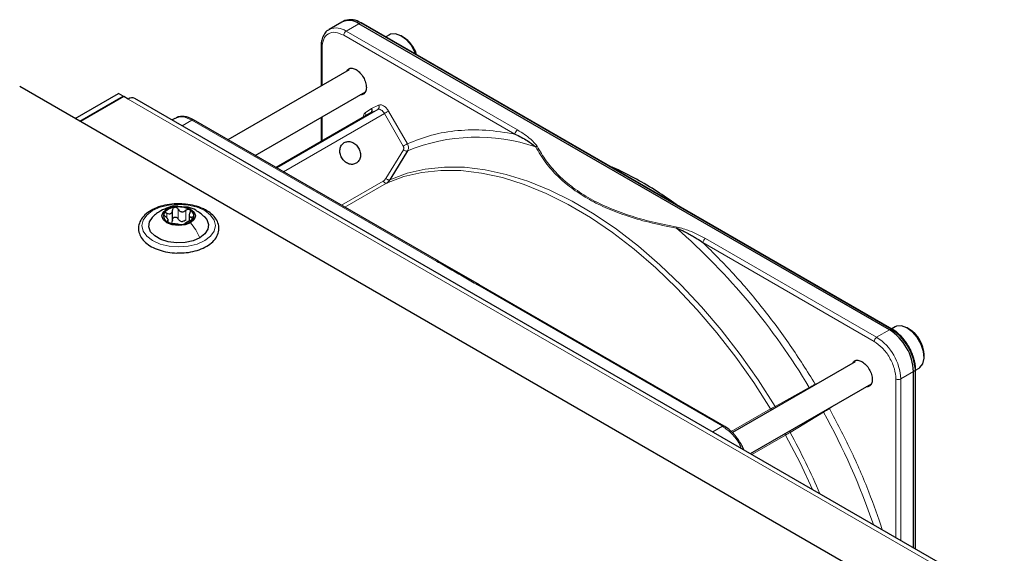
# Paper-space layout 'Blatt2' of a CAD drawing. Header units: millimetres. Extents: x 5 to 418, y 2 to 292.
# Tile 106 of 112: x 290 to 314, y 247 to 260. Entities that reach past the tile are written whole.
import ezdxf

# ---------------------------------------------------------------- set-up
doc = ezdxf.new("R2010")
doc.units = ezdxf.units.MM

psp = doc.layouts.new('Blatt2')

# ---------------------------------------------------------------- linework, layer by layer
at = {"color": 7, "linetype": 'Continuous', "lineweight": 25}
for p, q in [((297.477, 260.093), (297.432, 260.073)), ((297.405, 260.059), (297.091, 259.878)), ((297.091, 259.878), (297.106, 259.886)), ((310.797, 252.528), (297.822, 260.018)), ((310.862, 252.549), (297.887, 260.04)), ((298.566, 259.747), (298.48, 259.697)), ((298.905, 259.691), (298.858, 259.718)), ((296.894, 259.463), (296.894, 258.493)), ((297.583, 258.891), (294.618, 257.179)), ((347.271, 225.143), (289.524, 258.48)), ((290.879, 257.698), (291.94, 258.31)), ((290.997, 257.63), (292.057, 258.242)), ((292.069, 258.235), (291.009, 257.623)), ((292.057, 258.242), (291.94, 258.31)), ((292.057, 258.242), (292.057, 258.228)), ((292.175, 258.174), (292.069, 258.235)), ((348.439, 225.806), (292.342, 258.19)), ((295.285, 256.794), (297.979, 258.35)), ((293.321, 257.701), (293.255, 257.663)), ((298.111, 257.84), (295.793, 256.501)), ((296.894, 257.724), (296.894, 257.137)), ((299.768, 254.206), (293.778, 257.664)), ((299.01, 256.907), (298.601, 256.236)), ((293.26, 255.194), (293.26, 255.458)), ((293.669, 255.354), (293.669, 255.191)), ((293.156, 255.166), (293.156, 255.234)), ((300.771, 253.628), (299.762, 254.21)), ((306.754, 250.174), (300.764, 253.631)), ((310.94, 252.603), (310.854, 252.554)), ((311.279, 252.547), (311.232, 252.574)), ((311.644, 251.86), (311.644, 251.914)), ((309.957, 251.747), (306.955, 250.014)), ((311.386, 247.196), (311.386, 251.507)), ((311.435, 251.554), (311.43, 251.649)), ((311.437, 251.543), (311.524, 251.593)), ((311.437, 247.167), (311.437, 251.553)), ((307.397, 249.499), (310.354, 251.206))]:
    psp.add_line(p, q, dxfattribs=at)
at = {"color": 7, "linetype": 'Continuous', "lineweight": 18}
for p, q in [((297.508, 259.837), (297.822, 260.018)), ((297.822, 260.018), (297.865, 260.039)), ((297.865, 260.039), (310.84, 252.548)), ((301.638, 257.317), (297.449, 259.735)), ((301.697, 257.419), (297.508, 259.837)), ((296.919, 259.429), (296.919, 258.507)), ((348.272, 225.79), (292.175, 258.174)), ((297.972, 257.836), (298.128, 257.946)), ((298.128, 257.946), (298.302, 258.026)), ((295.81, 256.492), (298.283, 257.919)), ((298.445, 257.82), (295.976, 256.395)), ((296.919, 257.738), (296.919, 257.151)), ((298.283, 257.919), (298.111, 257.84)), ((298.905, 257.022), (298.445, 257.82)), ((298.545, 257.879), (299.006, 257.081)), ((293.499, 257.523), (293.737, 257.66)), ((293.737, 257.66), (299.726, 254.203)), ((298.478, 256.23), (298.909, 256.936)), ((298.601, 256.236), (298.579, 256.2)), ((297.392, 255.578), (298.417, 256.169)), ((298.498, 256.12), (297.476, 255.53)), ((293.125, 255.264), (293.125, 255.381)), ((293.401, 255.243), (293.401, 255.481)), ((293.586, 255.214), (293.586, 255.453)), ((293.738, 255.225), (293.738, 255.287)), ((293.137, 255.171), (293.137, 255.194)), ((310.425, 252.245), (306.236, 254.663)), ((310.484, 252.347), (306.294, 254.765)), ((300.723, 253.627), (306.712, 250.17)), ((310.797, 252.528), (310.484, 252.347)), ((310.84, 252.548), (310.797, 252.528)), ((311.073, 251.326), (311.386, 251.507)), ((311.386, 251.507), (311.426, 251.534)), ((311.42, 251.63), (311.426, 251.534)), ((311.426, 251.534), (311.426, 247.174)), ((308.983, 251.199), (309.111, 251.259)), ((310.955, 247.445), (310.955, 251.326)), ((311.073, 247.377), (311.073, 251.326)), ((307.998, 250.656), (308.836, 251.116)), ((306.928, 250.04), (307.887, 250.593)), ((309.184, 250.514), (308.366, 250.018)), ((309.447, 250.683), (309.329, 250.6)), ((306.712, 250.17), (306.474, 250.032)), ((308.256, 249.954), (307.433, 249.479))]:
    psp.add_line(p, q, dxfattribs=at)
at = {"color": 7, "linetype": 'Continuous', "lineweight": 25, "flags": 128}
for points in [[(299.215, 259.273), (299.197, 259.316), (299.103, 259.483), (298.982, 259.624), (298.847, 259.724), (298.714, 259.771), (298.596, 259.761), (298.566, 259.747)], [(293.121, 255.485), (293.255, 255.537), (293.413, 255.555), (293.571, 255.537), (293.704, 255.485), (293.794, 255.408), (293.825, 255.317), (293.794, 255.225), (293.704, 255.148)], [(293.931, 254.779), (293.764, 254.707), (293.569, 254.665), (293.36, 254.656), (293.157, 254.682), (292.973, 254.739), (292.826, 254.825), (292.726, 254.93), (292.681, 255.048), (292.696, 255.168), (292.769, 255.281), (292.774, 255.286)], [(293.704, 255.148), (293.571, 255.097), (293.413, 255.078), (293.255, 255.097), (293.121, 255.148), (293.032, 255.225), (293, 255.317), (293.032, 255.408), (293.121, 255.485)], [(294.043, 255.295), (294.1, 255.226), (294.144, 255.109), (294.129, 254.988), (294.056, 254.876), (293.931, 254.779)], [(311.524, 251.593), (311.542, 251.605), (311.614, 251.697), (311.644, 251.833), (311.629, 251.997), (311.572, 252.172), (311.477, 252.339), (311.356, 252.48), (311.222, 252.58), (311.088, 252.627), (310.971, 252.618), (310.94, 252.603)], [(311.437, 251.554), (311.437, 251.554), (311.437, 251.553)]]:
    psp.add_lwpolyline(points, dxfattribs=at)
at = {"color": 7, "linetype": 'Continuous', "lineweight": 18, "flags": 128}
for points in [[(298.445, 257.82), (298.427, 257.847), (298.408, 257.87), (298.387, 257.891), (298.364, 257.907), (298.342, 257.918), (298.321, 257.924), (298.3, 257.924), (298.283, 257.919)], [(298.445, 257.82), (298.457, 257.828), (298.47, 257.835), (298.484, 257.843), (298.499, 257.852), (298.512, 257.859), (298.525, 257.867), (298.536, 257.873), (298.545, 257.879)], [(298.579, 256.2), (298.999, 256.358), (299.444, 256.462), (299.912, 256.511), (300.4, 256.506), (300.905, 256.447), (301.424, 256.333), (301.954, 256.166), (302.492, 255.947), (303.035, 255.676), (303.578, 255.356), (304.12, 254.988), (304.656, 254.576), (305.184, 254.12), (305.7, 253.624), (306.201, 253.091), (306.684, 252.525), (307.147, 251.927), (307.586, 251.303), (307.998, 250.656)], [(307.887, 250.593), (307.476, 251.238), (307.039, 251.86), (306.578, 252.456), (306.096, 253.02), (305.596, 253.552), (305.082, 254.046), (304.556, 254.5), (304.021, 254.912), (303.481, 255.278), (302.939, 255.597), (302.399, 255.867), (301.862, 256.085), (301.334, 256.252), (300.816, 256.365), (300.313, 256.424), (299.826, 256.429), (299.36, 256.38), (298.916, 256.277), (298.498, 256.12)], [(294.049, 254.711), (293.863, 254.628), (293.646, 254.577), (293.413, 254.559), (293.18, 254.577), (292.963, 254.628), (292.776, 254.711), (292.633, 254.819), (292.543, 254.944), (292.513, 255.078), (292.543, 255.213), (292.633, 255.338), (292.776, 255.446), (292.963, 255.528), (293.18, 255.58), (293.413, 255.598), (293.646, 255.58), (293.863, 255.528), (294.049, 255.446), (294.192, 255.338), (294.282, 255.213), (294.313, 255.078), (294.282, 254.944), (294.192, 254.819), (294.049, 254.711)], [(308.912, 248.624), (308.609, 249.275), (308.256, 249.954)]]:
    psp.add_lwpolyline(points, dxfattribs=at)
at = {"color": 7, "linetype": 'Continuous', "lineweight": 25}
for centre, radius, start, end in [((297.577, 259.677), 0.419, 54.3824, 114.3071), ((297.618, 259.688), 0.429, 54.844, 109.1737), ((297.876, 260.019), 0.0233, 64.1059, 120.3461), ((298.483, 259.027), 0.786, 17.3945, 57.6066), ((292.273, 258.037), 0.168, 65.6929, 125.6176), ((293.336, 255.184), 0.342, 93.4335, 146.5611), ((293.413, 254.958), 0.576, 62.6428, 99.7711), ((293.206, 255.318), 0.165, 160.539, 249.2579), ((293.62, 255.315), 0.165, 340.539, 69.2579), ((293.412, 255.675), 0.576, 242.6428, 279.7711), ((293.515, 255.39), 0.211, 254.2708, 268.1431), ((293.489, 255.449), 0.342, 273.4335, 326.5611), ((310.107, 251.449), 1.281, 2.6055, 57.3945), ((310.139, 251.463), 1.291, 7.4229, 57.1417), ((310.849, 252.53), 0.0234, 357.4371, 55.9531), ((310.878, 251.894), 0.766, 1.5206, 58.474)]:
    psp.add_arc(centre, radius, start, end, dxfattribs=at)
at = {"color": 7, "linetype": 'Continuous', "lineweight": 18}
for centre, radius, start, end in [((297.262, 259.49), 0.426, 54.6299, 111.5164), ((297.577, 259.729), 0.128, 122.6055, 177.3945), ((298.235, 257.983), 0.0796, 306.4137, 32.9981), ((297.899, 257.788), 0.088, 345.8273, 33.1487), ((300.706, 252.795), 4.448, 71.1411, 112.4176), ((301.766, 257.311), 0.128, 122.6055, 177.3945), ((294.931, 242.84), 16.182, 30.76, 48.7978), ((306.364, 254.657), 0.128, 122.6055, 177.3945), ((310.852, 252.528), 0.0233, 64.1059, 120.3461), ((310.553, 252.239), 0.128, 122.6055, 177.3945), ((309.793, 251.268), 1.281, 2.6055, 57.3945), ((311.414, 251.554), 0.0233, 299.6454, 355.8931), ((311.014, 251.44), 0.128, 242.6097, 297.3903), ((294.169, 242.205), 17.161, 18.8979, 28.9594), ((293.629, 241.919), 16.816, 23.1054, 28.7929)]:
    psp.add_arc(centre, radius, start, end, dxfattribs=at)
at = {"color": 7, "linetype": 'Continuous', "lineweight": 25}
for points, knots in [([(297.11, 259.883), (297.086, 259.87), (297.023, 259.839), (296.954, 259.746), (296.91, 259.625), (296.892, 259.527), (296.896, 259.471), (296.896, 259.462)], [0, 0, 0, 0, 0.178354, 0.449158, 0.712581, 0.953986, 1, 1, 1, 1]), ([(297.52, 258.855), (297.535, 258.877), (297.566, 258.923), (297.651, 258.936), (297.75, 258.903), (297.849, 258.822), (297.933, 258.709), (297.992, 258.577), (297.999, 258.496), (298.003, 258.456)], [0, 0, 0, 0, 0.132467, 0.277056, 0.421645, 0.566234, 0.710822, 0.855411, 1, 1, 1, 1]), ([(298.003, 258.456), (297.999, 258.42), (297.991, 258.348), (297.936, 258.283), (297.88, 258.279), (297.853, 258.277)], [0, 0, 0, 0, 0.342828, 0.685656, 1, 1, 1, 1]), ([(298.111, 257.84), (298.117, 257.844), (298.13, 257.853), (298.139, 257.873), (298.142, 257.893), (298.142, 257.91), (298.137, 257.928), (298.132, 257.94), (298.128, 257.946)], [0, 0, 0, 0, 0.198498, 0.430822, 0.560297, 0.69832, 0.844889, 1, 1, 1, 1]), ([(293.778, 257.662), (293.756, 257.675), (293.697, 257.709), (293.598, 257.741), (293.484, 257.752), (293.392, 257.74), (293.347, 257.711), (293.334, 257.703)], [0, 0, 0, 0, 0.145773, 0.386037, 0.633577, 0.892944, 1, 1, 1, 1]), ([(301.638, 257.317), (301.742, 257.267), (301.933, 257.175), (302.078, 257.058), (302.144, 257.004)], [0, 0, 0, 0, 0.546487, 1, 1, 1, 1]), ([(305.58, 255.598), (305.425, 255.706), (305.103, 255.931), (304.61, 256.218), (304.232, 256.417), (304.026, 256.502), (303.986, 256.518)], [0, 0, 0, 0, 0.292559, 0.608996, 0.925533, 1, 1, 1, 1]), ([(298.498, 256.12), (298.514, 256.131), (298.545, 256.152), (298.568, 256.184), (298.579, 256.2)], [0, 0, 0, 0, 0.499991, 1, 1, 1, 1]), ([(293.488, 255.608), (293.443, 255.61), (293.323, 255.617), (293.128, 255.593), (292.917, 255.539), (292.731, 255.455), (292.58, 255.346), (292.475, 255.214), (292.424, 255.067), (292.431, 254.919), (292.491, 254.783), (292.596, 254.661), (292.744, 254.558), (292.929, 254.477), (293.141, 254.427), (293.303, 254.405), (293.388, 254.409), (293.397, 254.409)], [0, 0, 0, 0, 0.043178, 0.116961, 0.19094, 0.26533, 0.340301, 0.415461, 0.48884, 0.558844, 0.627333, 0.696902, 0.76915, 0.842962, 0.916921, 0.990714, 1, 1, 1, 1]), ([(293.39, 255.552), (293.374, 255.554), (293.296, 255.563), (293.15, 255.525), (293.034, 255.47), (292.973, 255.441)], [0, 0, 0, 0, 0.114409, 0.534763, 1, 1, 1, 1]), ([(293.316, 255.526), (293.307, 255.523), (293.291, 255.519), (293.273, 255.503), (293.262, 255.483), (293.261, 255.467), (293.26, 255.459)], [0, 0, 0, 0, 0.250033, 0.4996315, 0.7492277, 1, 1, 1, 1]), ([(293.401, 255.481), (293.397, 255.488), (293.388, 255.502), (293.367, 255.518), (293.342, 255.527), (293.324, 255.526), (293.316, 255.526)], [0, 0, 0, 0, 0.249815, 0.499908, 0.75012, 1, 1, 1, 1]), ([(294.091, 255.45), (294.06, 255.466), (293.973, 255.513), (293.803, 255.569), (293.627, 255.605), (293.519, 255.607), (293.488, 255.608)], [0, 0, 0, 0, 0.180167, 0.52014, 0.85956, 1, 1, 1, 1]), ([(294.048, 255.29), (293.978, 255.348), (293.858, 255.448), (293.692, 255.527), (293.604, 255.532), (293.582, 255.533)], [0, 0, 0, 0, 0.507466, 0.877443, 1, 1, 1, 1]), ([(292.974, 255.442), (292.94, 255.421), (292.867, 255.376), (292.805, 255.316), (292.772, 255.284)], [0, 0, 0, 0, 0.473586, 1, 1, 1, 1]), ([(293.051, 255.373), (293.049, 255.367), (293.046, 255.356), (293.054, 255.337), (293.068, 255.317), (293.081, 255.306), (293.087, 255.3)], [0, 0, 0, 0, 0.249857, 0.499466, 0.749011, 1, 1, 1, 1]), ([(293.125, 255.381), (293.117, 255.384), (293.102, 255.39), (293.079, 255.391), (293.06, 255.386), (293.054, 255.377), (293.051, 255.373)], [0, 0, 0, 0, 0.249807, 0.500055, 0.750309, 1, 1, 1, 1]), ([(293.137, 255.194), (293.144, 255.196), (293.155, 255.199), (293.157, 255.212), (293.153, 255.226), (293.143, 255.243), (293.123, 255.269), (293.102, 255.288), (293.087, 255.3)], [0, 0, 0, 0, 0.249201, 0.374338, 0.498932, 0.624008, 0.74976, 1, 1, 1, 1]), ([(293.125, 255.381), (293.142, 255.375), (293.168, 255.366), (293.2, 255.368), (293.222, 255.376), (293.24, 255.391), (293.257, 255.418), (293.259, 255.443), (293.26, 255.459)], [0, 0, 0, 0, 0.249168, 0.374303, 0.498903, 0.623987, 0.749746, 1, 1, 1, 1]), ([(293.26, 255.221), (293.261, 255.229), (293.262, 255.244), (293.273, 255.265), (293.291, 255.281), (293.315, 255.289), (293.342, 255.289), (293.367, 255.28), (293.388, 255.264), (293.397, 255.25), (293.401, 255.243)], [0, 0, 0, 0, 0.125193, 0.249438, 0.374279, 0.499024, 0.623869, 0.749369, 0.87443, 1, 1, 1, 1]), ([(293.397, 254.409), (293.464, 254.41), (293.606, 254.412), (293.817, 254.454), (294.015, 254.524), (294.183, 254.623), (294.31, 254.745), (294.386, 254.887), (294.405, 255.036), (294.367, 255.179), (294.282, 255.307), (294.182, 255.395), (294.11, 255.438), (294.091, 255.45)], [0, 0, 0, 0, 0.086679, 0.18602, 0.285774, 0.386232, 0.487425, 0.587594, 0.683756, 0.776289, 0.868666, 0.964239, 1, 1, 1, 1]), ([(293.401, 255.481), (293.411, 255.466), (293.425, 255.444), (293.456, 255.425), (293.482, 255.416), (293.51, 255.416), (293.547, 255.425), (293.57, 255.441), (293.586, 255.453)], [0, 0, 0, 0, 0.249199, 0.374336, 0.49893, 0.624007, 0.749759, 1, 1, 1, 1]), ([(293.678, 255.47), (293.671, 255.472), (293.657, 255.478), (293.632, 255.477), (293.607, 255.468), (293.593, 255.458), (293.586, 255.453)], [0, 0, 0, 0, 0.249991, 0.499611, 0.749127, 1, 1, 1, 1]), ([(293.689, 255.393), (293.681, 255.377), (293.67, 255.354), (293.669, 255.325), (293.673, 255.307), (293.683, 255.294), (293.703, 255.283), (293.724, 255.285), (293.738, 255.287)], [0, 0, 0, 0, 0.249201, 0.374338, 0.498932, 0.624008, 0.74976, 1, 1, 1, 1]), ([(293.689, 255.393), (293.692, 255.4), (293.699, 255.415), (293.701, 255.437), (293.695, 255.457), (293.684, 255.465), (293.678, 255.47)], [0, 0, 0, 0, 0.249852, 0.499902, 0.750115, 1, 1, 1, 1]), ([(293.775, 255.261), (293.776, 255.265), (293.779, 255.275), (293.772, 255.284), (293.758, 255.289), (293.745, 255.287), (293.738, 255.287)], [0, 0, 0, 0, 0.249857, 0.499466, 0.749011, 1, 1, 1, 1]), ([(293.137, 255.194), (293.133, 255.193), (293.126, 255.191), (293.125, 255.184), (293.131, 255.174), (293.142, 255.167), (293.148, 255.163)], [0, 0, 0, 0, 0.249852, 0.499902, 0.750115, 1, 1, 1, 1]), ([(293.148, 255.163), (293.154, 255.16), (293.168, 255.153), (293.194, 255.144), (293.219, 255.137), (293.233, 255.135), (293.24, 255.134)], [0, 0, 0, 0, 0.249991, 0.499611, 0.749127, 1, 1, 1, 1]), ([(293.26, 255.221), (293.26, 255.208), (293.259, 255.183), (293.245, 255.163), (293.238, 255.153)], [0, 0, 0, 0, 0.50155, 1, 1, 1, 1]), ([(293.424, 255.105), (293.415, 255.107), (293.4, 255.109), (293.37, 255.113), (293.343, 255.116), (293.315, 255.121), (293.279, 255.128), (293.255, 255.131), (293.24, 255.134)], [0, 0, 0, 0, 0.249199, 0.374336, 0.49893, 0.624007, 0.749759, 1, 1, 1, 1]), ([(293.458, 255.187), (293.446, 255.194), (293.422, 255.208), (293.408, 255.231), (293.401, 255.243)], [0, 0, 0, 0, 0.498457, 1, 1, 1, 1]), ([(293.424, 255.105), (293.429, 255.105), (293.437, 255.104), (293.458, 255.103), (293.484, 255.104), (293.501, 255.106), (293.51, 255.107)], [0, 0, 0, 0, 0.249815, 0.499908, 0.75012, 1, 1, 1, 1]), ([(293.586, 255.214), (293.574, 255.206), (293.551, 255.188), (293.523, 255.182), (293.509, 255.179)], [0, 0, 0, 0, 0.501552, 1, 1, 1, 1]), ([(293.51, 255.107), (293.518, 255.109), (293.535, 255.112), (293.553, 255.118), (293.564, 255.123), (293.565, 255.126), (293.565, 255.127)], [0, 0, 0, 0, 0.250033, 0.4996315, 0.7492277, 1, 1, 1, 1]), ([(293.7, 255.205), (293.683, 255.198), (293.658, 255.186), (293.625, 255.169), (293.603, 255.157), (293.586, 255.146), (293.569, 255.135), (293.567, 255.13), (293.565, 255.127)], [0, 0, 0, 0, 0.249168, 0.374303, 0.498903, 0.623987, 0.749746, 1, 1, 1, 1]), ([(293.7, 255.205), (293.708, 255.209), (293.724, 255.216), (293.747, 255.229), (293.766, 255.245), (293.772, 255.255), (293.775, 255.261)], [0, 0, 0, 0, 0.249807, 0.500055, 0.750309, 1, 1, 1, 1]), ([(305.59, 255.015), (305.622, 255.003), (305.687, 254.98), (305.79, 254.931), (305.897, 254.873), (306, 254.814), (306.113, 254.745), (306.188, 254.695), (306.236, 254.663)], [0, 0, 0, 0, 0.131707, 0.266427, 0.45503, 0.620819, 0.756483, 1, 1, 1, 1]), ([(311.269, 252.12), (311.232, 252.179), (311.179, 252.263), (311.087, 252.369), (311.006, 252.448), (310.926, 252.512), (310.877, 252.538), (310.862, 252.546)], [0, 0, 0, 0, 0.332055, 0.465031, 0.682019, 0.901125, 1, 1, 1, 1]), ([(310.872, 252.526), (310.942, 252.478), (311.048, 252.403), (311.176, 252.25), (311.264, 252.117), (311.335, 251.974), (311.395, 251.817), (311.404, 251.715), (311.41, 251.659)], [0, 0, 0, 0, 0.260513, 0.400752, 0.543967, 0.687182, 0.82742, 1, 1, 1, 1]), ([(311.43, 251.649), (311.43, 251.657), (311.428, 251.705), (311.406, 251.792), (311.37, 251.911), (311.324, 252.02), (311.286, 252.09), (311.269, 252.12)], [0, 0, 0, 0, 0.0574561, 0.3187987, 0.5412481, 0.8062647, 1, 1, 1, 1]), ([(309.895, 251.711), (309.91, 251.733), (309.941, 251.78), (310.025, 251.793), (310.124, 251.759), (310.224, 251.678), (310.307, 251.565), (310.366, 251.434), (310.374, 251.353), (310.377, 251.312)], [0, 0, 0, 0, 0.132467, 0.277056, 0.421645, 0.566234, 0.710822, 0.855411, 1, 1, 1, 1]), ([(310.377, 251.312), (310.374, 251.276), (310.366, 251.205), (310.31, 251.14), (310.254, 251.136), (310.228, 251.134)], [0, 0, 0, 0, 0.342828, 0.685656, 1, 1, 1, 1]), ([(307.159, 249.747), (307.122, 249.807), (307.069, 249.89), (306.976, 249.997), (306.894, 250.076), (306.815, 250.139), (306.767, 250.164), (306.754, 250.171)], [0, 0, 0, 0, 0.335679, 0.470244, 0.690003, 0.912197, 1, 1, 1, 1]), ([(307.234, 249.593), (307.224, 249.619), (307.202, 249.671), (307.174, 249.721), (307.159, 249.747)], [0, 0, 0, 0, 0.485069, 1, 1, 1, 1])]:
    psp.add_open_spline(points, degree=3, knots=knots, dxfattribs=at)
at = {"color": 7, "linetype": 'Continuous', "lineweight": 18}
for points, knots in [([(297.449, 259.735), (297.38, 259.766), (297.241, 259.828), (297.065, 259.787), (296.943, 259.656), (296.927, 259.504), (296.919, 259.429)], [0, 0, 0, 0, 0.25, 0.5, 0.75, 1, 1, 1, 1]), ([(296.919, 259.429), (296.912, 259.434), (296.898, 259.443), (296.896, 259.456), (296.895, 259.462)], [0, 0, 0, 0, 0.516427, 1, 1, 1, 1]), ([(298.302, 258.026), (298.32, 258.031), (298.356, 258.04), (298.425, 258.012), (298.493, 257.957), (298.528, 257.904), (298.545, 257.879)], [0, 0, 0, 0, 0.240773, 0.5, 0.759227, 1, 1, 1, 1]), ([(293.737, 257.66), (293.659, 257.696), (293.503, 257.767), (293.381, 257.723), (293.32, 257.701)], [0, 0, 0, 0, 0.500051, 1, 1, 1, 1]), ([(297.931, 257.747), (297.933, 257.763), (297.936, 257.803), (297.959, 257.824), (297.972, 257.836)], [0, 0, 0, 0, 0.4024672, 1, 1, 1, 1]), ([(293.779, 257.664), (293.772, 257.666), (293.76, 257.671), (293.745, 257.664), (293.737, 257.66)], [0, 0, 0, 0, 0.499665, 1, 1, 1, 1]), ([(299.006, 257.081), (299.2, 257.158), (299.59, 257.313), (300.237, 257.417), (300.918, 257.433), (301.399, 257.355), (301.638, 257.317)], [0, 0, 0, 0, 0.249327, 0.5, 0.750673, 1, 1, 1, 1]), ([(302.181, 257.019), (302.132, 257.078), (302.01, 257.226), (301.815, 257.346), (301.697, 257.419)], [0, 0, 0, 0, 0.3981898, 1, 1, 1, 1]), ([(298.909, 256.936), (298.912, 256.942), (298.918, 256.955), (298.919, 256.978), (298.916, 257.001), (298.909, 257.015), (298.905, 257.022)], [0, 0, 0, 0, 0.248974, 0.501635, 0.750749, 1, 1, 1, 1]), ([(299.01, 256.907), (299.016, 256.918), (299.027, 256.941), (299.033, 256.984), (299.028, 257.033), (299.014, 257.064), (299.006, 257.081)], [0, 0, 0, 0, 0.219499, 0.459352, 0.719529, 1, 1, 1, 1]), ([(302.144, 257.004), (302.15, 257.008), (302.161, 257.014), (302.174, 257.017), (302.181, 257.019)], [0, 0, 0, 0, 0.483164, 1, 1, 1, 1]), ([(302.144, 257.004), (302.221, 256.874), (302.369, 256.626), (302.666, 256.289), (303.006, 255.997), (303.396, 255.741), (303.84, 255.516), (304.347, 255.319), (304.932, 255.146), (305.363, 255.06), (305.59, 255.015)], [0, 0, 0, 0, 0.140701, 0.267721, 0.384941, 0.499776, 0.614572, 0.731748, 0.859012, 1, 1, 1, 1]), ([(305.601, 255.044), (305.395, 255.084), (304.995, 255.161), (304.426, 255.323), (303.899, 255.52), (303.419, 255.759), (303.005, 256.036), (302.663, 256.34), (302.384, 256.669), (302.25, 256.9), (302.181, 257.019)], [0, 0, 0, 0, 0.12858, 0.250086, 0.375109, 0.5, 0.624891, 0.749913, 0.871409, 1, 1, 1, 1]), ([(298.417, 256.169), (298.429, 256.177), (298.453, 256.193), (298.469, 256.217), (298.478, 256.23)], [0, 0, 0, 0, 0.5, 1, 1, 1, 1]), ([(292.976, 255.439), (292.983, 255.444), (293.022, 255.475), (293.076, 255.48), (293.121, 255.485)], [0, 0, 0, 0, 0.162643, 1, 1, 1, 1]), ([(305.59, 255.015), (305.592, 255.021), (305.595, 255.032), (305.599, 255.04), (305.601, 255.044)], [0, 0, 0, 0, 0.499999, 1, 1, 1, 1]), ([(306.294, 254.765), (306.169, 254.833), (305.961, 254.945), (305.704, 255.016), (305.601, 255.044)], [0, 0, 0, 0, 0.6006548, 1, 1, 1, 1]), ([(306.236, 254.663), (306.487, 254.412), (306.992, 253.91), (307.705, 253.062), (308.379, 252.161), (308.782, 251.519), (308.983, 251.199)], [0, 0, 0, 0, 0.249257, 0.5, 0.750743, 1, 1, 1, 1]), ([(299.726, 254.203), (299.734, 254.206), (299.749, 254.212), (299.764, 254.212), (299.768, 254.207), (299.768, 254.207)], [0, 0, 0, 0, 0.499627, 0.999253, 1, 1, 1, 1]), ([(299.726, 254.203), (299.835, 254.14), (300.002, 254.044), (300.225, 253.915), (300.448, 253.786), (300.614, 253.69), (300.723, 253.627)], [0, 0, 0, 0, 0.328002, 0.499943, 0.671978, 1, 1, 1, 1]), ([(300.765, 253.631), (300.759, 253.633), (300.747, 253.638), (300.731, 253.631), (300.723, 253.627)], [0, 0, 0, 0, 0.498808, 1, 1, 1, 1]), ([(310.955, 251.326), (310.948, 251.407), (310.937, 251.532), (310.871, 251.713), (310.802, 251.85), (310.717, 251.978), (310.594, 252.126), (310.491, 252.198), (310.425, 252.245)], [0, 0, 0, 0, 0.239457, 0.368361, 0.5, 0.631639, 0.760543, 1, 1, 1, 1]), ([(308.983, 251.199), (308.972, 251.194), (308.952, 251.182), (308.913, 251.16), (308.873, 251.137), (308.848, 251.123), (308.836, 251.116)], [0, 0, 0, 0, 0.283074, 0.544119, 0.783104, 1, 1, 1, 1]), ([(307.887, 250.593), (307.904, 250.603), (307.939, 250.623), (307.978, 250.645), (307.998, 250.656)], [0, 0, 0, 0, 0.4956166, 1, 1, 1, 1]), ([(307.91, 250.566), (307.909, 250.567), (307.9, 250.573), (307.893, 250.584), (307.887, 250.593)], [0, 0, 0, 0, 0.180328, 1, 1, 1, 1]), ([(308.016, 250.627), (308.016, 250.628), (308.01, 250.636), (308.003, 250.647), (307.998, 250.656)], [0, 0, 0, 0, 0.1518539, 1, 1, 1, 1]), ([(309.184, 250.514), (309.196, 250.521), (309.221, 250.536), (309.26, 250.559), (309.299, 250.582), (309.319, 250.594), (309.329, 250.6)], [0, 0, 0, 0, 0.216924, 0.455917, 0.716953, 1, 1, 1, 1]), ([(309.329, 250.6), (309.505, 250.266), (309.859, 249.596), (310.292, 248.6), (310.516, 247.945), (310.622, 247.637)], [0, 0, 0, 0, 0.345104, 0.692266, 1, 1, 1, 1]), ([(306.712, 250.17), (306.72, 250.173), (306.735, 250.179), (306.75, 250.178), (306.755, 250.173), (306.755, 250.173)], [0, 0, 0, 0, 0.483421, 0.966842, 1, 1, 1, 1]), ([(307.173, 249.629), (307.159, 249.663), (307.105, 249.796), (306.941, 250.005), (306.789, 250.115), (306.712, 250.17)], [0, 0, 0, 0, 0.146557, 0.573279, 1, 1, 1, 1]), ([(308.256, 249.954), (308.252, 249.963), (308.246, 249.975), (308.244, 249.986), (308.244, 249.988)], [0, 0, 0, 0, 0.80906, 1, 1, 1, 1]), ([(308.256, 249.954), (308.273, 249.964), (308.308, 249.984), (308.347, 250.007), (308.366, 250.018)], [0, 0, 0, 0, 0.4958231, 1, 1, 1, 1]), ([(308.366, 250.018), (308.361, 250.028), (308.354, 250.039), (308.351, 250.048), (308.35, 250.049)], [0, 0, 0, 0, 0.836939, 1, 1, 1, 1])]:
    psp.add_open_spline(points, degree=3, knots=knots, dxfattribs=at)
at = {"color": 7, "linetype": 'Continuous', "lineweight": 25}
for points in [[(297.753, 256.603), (297.724, 256.592), (297.665, 256.568), (297.563, 256.587), (297.469, 256.644), (297.395, 256.734), (297.354, 256.842), (297.352, 256.952), (297.387, 257.05), (297.436, 257.089), (297.461, 257.109)], [(297.461, 257.109), (297.49, 257.12), (297.549, 257.144), (297.651, 257.125), (297.745, 257.068), (297.819, 256.978), (297.86, 256.869), (297.862, 256.76), (297.827, 256.661), (297.778, 256.623), (297.753, 256.603)]]:
    psp.add_open_spline(points, degree=3, dxfattribs=at)
at = {"color": 7, "linetype": 'Continuous', "lineweight": 18}
for points in [[(299.006, 257.081), (299, 257.077), (298.987, 257.07), (298.96, 257.054), (298.93, 257.037), (298.914, 257.027), (298.905, 257.022)], [(299.01, 256.907), (299.004, 256.905), (298.991, 256.901), (298.963, 256.906), (298.934, 256.917), (298.917, 256.93), (298.909, 256.936)], [(298.498, 256.12), (298.492, 256.118), (298.479, 256.115), (298.457, 256.125), (298.434, 256.143), (298.423, 256.161), (298.417, 256.169)], [(298.579, 256.2), (298.573, 256.198), (298.56, 256.195), (298.532, 256.199), (298.503, 256.211), (298.486, 256.223), (298.478, 256.23)], [(293.931, 254.779), (293.899, 254.845), (293.836, 254.976), (293.748, 255.091), (293.704, 255.148)]]:
    psp.add_open_spline(points, degree=3, dxfattribs=at)

doc.saveas('drawing.dxf')
